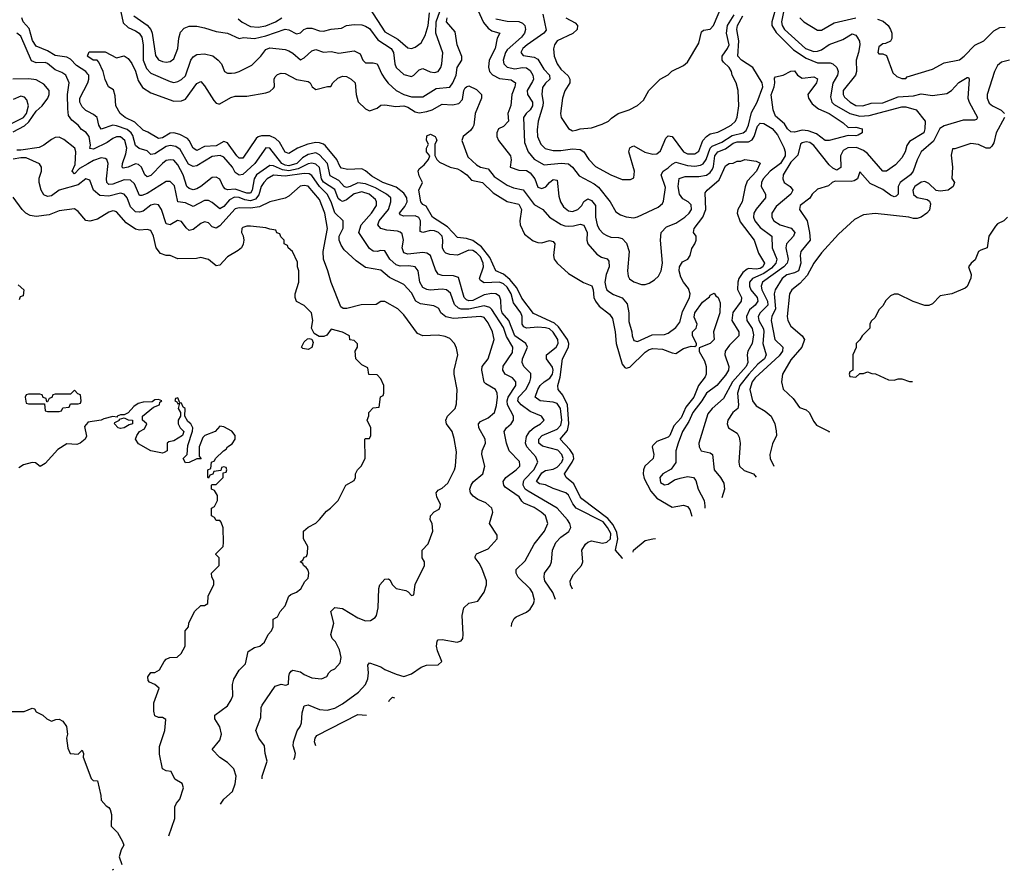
# Model space of a CAD drawing. Header units: inches. Extents: x 2348341 to 2479810, y 460419 to 613669.
# Tile 2 of 256: x 2379645 to 2384785, y 460419 to 464860. Entities that reach past the tile are written whole.
import ezdxf

# ---------------------------------------------------------------- set-up
doc = ezdxf.new("R2010")
doc.units = ezdxf.units.IN
doc.header["$MEASUREMENT"] = 0
doc.layers.add('C3476', color=7, linetype='Continuous')
doc.layers.add('C3486', color=7, linetype='Continuous')

msp = doc.modelspace()

# ---------------------------------------------------------------- linework, layer by layer
at = {"layer": 'C3476', "color": 2}
for points, elevation in [([(2380000, 464576.5), (2379989.4, 464590), (2379941.3, 464621.3), (2379910, 464655.1), (2379890, 464664.2), (2379830, 464673.3), (2379790, 464698), (2379730, 464722.7), (2379711.9, 464751.9), (2379694.7, 464814.7), (2379662, 464850), (2379656.2, 464870)], 102), ([(2380000, 464258.7), (2379990.8, 464270.8), (2379967, 464287), (2379949.3, 464310), (2379916.2, 464336.2), (2379900.2, 464360.2), (2379895.1, 464395.1), (2379894.7, 464470), (2379902.7, 464530), (2379885.2, 464570), (2379865.4, 464585.4), (2379830, 464598.4), (2379790, 464631.5), (2379777, 464637), (2379730, 464635.8), (2379706, 464646), (2379650, 464773.6), (2379630, 464789.6)], 106), ([(2380000, 464668.7), (2379998, 464670), (2380000, 464674.4)], 98), ([(2379610, 464274.9), (2379670, 464306.3), (2379692.5, 464327.5), (2379730, 464382), (2379761.6, 464410), (2379791.5, 464450), (2379798.7, 464470), (2379797.6, 464490), (2379770, 464523.7), (2379730, 464547), (2379691.8, 464551.8), (2379609.3, 464550)], 110), ([(2380000, 464381), (2379990, 464386), (2379970, 464406), (2379958.4, 464430), (2379958.4, 464450), (2379999.6, 464530), (2380000, 464531.3)], 102), ([(2379602.3, 464317.7), (2379663.6, 464350), (2379680.4, 464370), (2379691.2, 464410), (2379681.6, 464441.6), (2379670, 464456), (2379650, 464460.9), (2379610, 464444.5)], 114), ([(2380000, 464108.6), (2379956.1, 464083.9), (2379930, 464055.3), (2379919, 464070), (2379934.8, 464105.2), (2379937.6, 464170), (2379932.3, 464190), (2379874.6, 464234.6), (2379850, 464246.3), (2379830, 464245.4), (2379810, 464235.8), (2379770, 464205.6), (2379746.4, 464193.6), (2379650, 464178.9), (2379630, 464178.8)], 110), ([(2380000, 464026.1), (2379990, 464029.5), (2379950, 463998.7), (2379850.3, 463969.7), (2379810, 463941.6), (2379790, 463937), (2379770, 463945.2), (2379757, 463970), (2379747, 464010), (2379746.6, 464033.4), (2379758, 464070), (2379758, 464090), (2379748.4, 464108.4), (2379678.5, 464138.5), (2379650, 464139.7), (2379610, 464132.8)], 114), ([(2380000, 463811), (2379990, 463812.7), (2379950, 463859), (2379930, 463872.7), (2379850, 463862.7), (2379799, 463841), (2379730, 463832.6), (2379698.9, 463838.9), (2379677.2, 463850), (2379657.2, 463870), (2379610, 463934)], 118), ([(2379636.4, 463476.4), (2379666, 463450), (2379662, 463418), (2379647.3, 463412.7), (2379642, 463398)], 122), ([(2380000, 462757.8), (2379982.8, 462737.2), (2379993.7, 462686.3), (2379986.8, 462670), (2379961, 462650), (2379943.2, 462643.2), (2379890, 462645.2), (2379843.4, 462616.6), (2379776.9, 462543.1), (2379751.6, 462528.4), (2379727.3, 462547.3), (2379710, 462548), (2379663.6, 462536.4), (2379639.6, 462520.4)], 122), ([(2379550, 461248), (2379668.4, 461248.4), (2379710, 461266), (2379722, 461262), (2379730, 461246), (2379766, 461230), (2379786, 461210), (2379810, 461198), (2379832.7, 461207.3), (2379850, 461208), (2379870, 461198), (2379888.7, 461170), (2379894, 461130), (2379889, 461110), (2379896.4, 461056.4), (2379908, 461030), (2379950, 461026), (2379970, 461046), (2379978, 461030), (2379975.3, 461010), (2380000, 460945.3)], 126)]:
    msp.add_lwpolyline(points, dxfattribs=dict(at, elevation=elevation))
at = {"layer": 'C3476', "color": 2, "elevation": 122}
msp.add_lwpolyline([(2379930, 462926), (2379910, 462906), (2379830, 462906), (2379818, 462902), (2379812.7, 462887.3), (2379798, 462882), (2379790, 462866), (2379786, 462866), (2379782, 462882), (2379767.3, 462887.3), (2379762, 462902), (2379750, 462906), (2379690, 462906), (2379678, 462902), (2379674, 462890), (2379678, 462858), (2379690, 462854), (2379774, 462854), (2379778, 462818), (2379790, 462814), (2379850, 462814), (2379862, 462818), (2379870, 462834), (2379902, 462838), (2379910, 462854), (2379950, 462854), (2379962, 462858), (2379966, 462870), (2379962, 462902), (2379947.3, 462907.3)], close=True, dxfattribs=at)
at = {"layer": 'C3486', "color": 2}
for points, elevation in [([(2380154.1, 464994.1), (2380184.9, 464844.9), (2380210, 464820.5), (2380250, 464803.1), (2380268, 464790), (2380281.7, 464770), (2380289.1, 464730), (2380288.9, 464650), (2380306, 464606), (2380330, 464581.6), (2380430, 464537.1), (2380450, 464533), (2380470, 464538), (2380490, 464547.7), (2380510, 464567.3), (2380538.4, 464650), (2380550, 464667.3), (2380570, 464679.1), (2380610, 464682), (2380652.3, 464672.3), (2380681, 464650), (2380698, 464630), (2380714, 464590), (2380730, 464582), (2380750, 464581), (2380770, 464582.8), (2380790, 464590.8), (2380856.2, 464623.8), (2380904, 464670), (2380930, 464704.7), (2380950, 464713.4), (2381030, 464704), (2381050, 464697.3), (2381070, 464686), (2381110, 464651), (2381130, 464661), (2381170, 464697.3), (2381190, 464704), (2381230, 464690.8), (2381270, 464694.8), (2381310, 464686), (2381390, 464697.3), (2381422.8, 464682.8), (2381436, 464650), (2381450, 464636), (2381490, 464635.5), (2381510.4, 464630.4), (2381535.6, 464575.6), (2381551.6, 464551.6), (2381568.8, 464528.8), (2381610, 464490.5), (2381650, 464470.4), (2381690, 464457.1), (2381750, 464457.3), (2381819.1, 464500.9), (2381890, 464508), (2381905.1, 464530), (2381922.4, 464570), (2381928.3, 464611.7), (2381952.7, 464650), (2381952.1, 464667.9), (2381928.5, 464728.5), (2381917.1, 464797.1), (2381873.2, 464850), (2381877, 464870)], 102), ([(2382496, 464870), (2382544.1, 464844.1), (2382556.3, 464830), (2382554, 464810), (2382532.1, 464787.9), (2382451.3, 464750), (2382436, 464730), (2382430.9, 464709.1), (2382434.8, 464670), (2382450.8, 464630), (2382470, 464602.8), (2382507.1, 464567.1), (2382516, 464550), (2382516, 464530), (2382490.9, 464489.1), (2382478, 464450), (2382467.3, 464370), (2382471, 464350), (2382510, 464292), (2382530, 464281), (2382550, 464282.8), (2382570, 464291), (2382630, 464296), (2382684.7, 464315.3), (2382718, 464330), (2382733.6, 464346.4), (2382769.1, 464370.9), (2382826, 464390), (2382870, 464412), (2382900.4, 464439.6), (2382928.9, 464491.1), (2382988, 464550), (2383030, 464572), (2383049.1, 464590.9), (2383110, 464621), (2383130, 464638), (2383190, 464738), (2383203.7, 464796.3), (2383214, 464806), (2383250, 464810.8), (2383266, 464830), (2383310, 464932)], 114), ([(2380240.2, 464880.2), (2380310, 464832.2), (2380328.5, 464810), (2380336.5, 464790), (2380353.8, 464673.8), (2380370, 464650.7), (2380390, 464642), (2380410, 464639.1), (2380430, 464642.8), (2380450, 464656), (2380469.5, 464710), (2380475.9, 464764.1), (2380484.4, 464795.6), (2380503.6, 464816.4), (2380530, 464827.3), (2380570, 464826.8), (2380610, 464818.8), (2380670, 464798.8), (2380730, 464790.8), (2380790, 464762.8), (2380812.5, 464767.5), (2380870, 464762.6), (2380930, 464776.1), (2381030, 464810.3), (2381050, 464807.7), (2381090, 464786), (2381110, 464791.3), (2381128.7, 464810), (2381144.5, 464815.5), (2381170, 464815.5), (2381210, 464801.6), (2381230, 464800.5), (2381270, 464810.4), (2381323.7, 464816.3), (2381350, 464830.4), (2381390, 464834.9), (2381430, 464833), (2381450, 464827.3), (2381470, 464814), (2381514.9, 464754.9), (2381583.8, 464710), (2381595.3, 464690), (2381603, 464630), (2381610, 464611.3), (2381650, 464574.8), (2381690, 464564), (2381702, 464570), (2381730, 464598), (2381750, 464606), (2381787.5, 464587.5), (2381810, 464585.5), (2381829.4, 464590.6), (2381842.7, 464610), (2381849.2, 464630), (2381852.9, 464687.1), (2381817.7, 464790), (2381818.9, 464850), (2381837.1, 464902.9)], 106), ([(2381470, 464920.7), (2381550, 464797.1), (2381619, 464759), (2381670, 464714), (2381690, 464710.6), (2381710, 464716.3), (2381741.2, 464738.8), (2381761.7, 464778.3), (2381777.6, 464830), (2381783.5, 464896.5)], 110), ([(2382036.4, 464910), (2382065.9, 464845.9), (2382090, 464816.4), (2382110, 464803), (2382152, 464790), (2382136.8, 464763.2), (2382126.4, 464710), (2382095.8, 464650), (2382092.3, 464612.3), (2382098, 464590), (2382113.4, 464573.4), (2382150, 464554), (2382210, 464546), (2382233, 464530), (2382230.3, 464510), (2382214, 464470), (2382208.4, 464411.6), (2382193.4, 464370), (2382196.3, 464330), (2382170, 464302.7), (2382144.7, 464290), (2382134.8, 464270), (2382134.8, 464250), (2382144, 464230), (2382207.7, 464150), (2382210.8, 464129.2), (2382204.7, 464090), (2382250, 464074.8), (2382290, 464072.7), (2382310, 464060.5), (2382333, 464030), (2382350, 463986.8), (2382370, 463978.8), (2382391.5, 463988.5), (2382410, 464010.8), (2382430, 464026), (2382450, 464022), (2382459.9, 463939.9), (2382468, 463910), (2382483.9, 463883.9), (2382510, 463862), (2382530, 463859.1), (2382559, 463870), (2382579.3, 463890), (2382590, 463911.3), (2382610, 463926), (2382630, 463917.3), (2382650.4, 463890), (2382650.4, 463830), (2382659.5, 463790), (2382670, 463767.3), (2382690, 463744.9), (2382710, 463733.4), (2382730, 463725.5), (2382770, 463723.8), (2382790, 463718), (2382813.1, 463693.1), (2382826, 463650), (2382817.3, 463550), (2382821.4, 463521.4), (2382827.9, 463507.9), (2382850, 463491), (2382890, 463478), (2382910, 463478), (2382930, 463484.7), (2382958.6, 463501.4), (2382978.6, 463521.4), (2382993.2, 463550), (2383001.2, 463590), (2382989.4, 463710), (2382993.2, 463750), (2383021.6, 463778.4), (2383070, 463798), (2383117.2, 463830), (2383139.3, 463850), (2383152, 463870), (2383150, 463894), (2383134, 463910), (2383105.7, 463925.7), (2383089.8, 463949.8), (2383082.6, 463990), (2383088.2, 464031.8), (2383118.4, 464041.6), (2383190, 464041.1), (2383230.9, 464049.1), (2383250, 464063.1), (2383260.8, 464079.2), (2383266.5, 464093.5), (2383273.7, 464150), (2383289.7, 464170), (2383330, 464186.5), (2383370, 464216.1), (2383390, 464223.2), (2383450, 464223.6), (2383467.6, 464232.4), (2383479.7, 464250), (2383495.8, 464304.2), (2383510, 464320.5), (2383530, 464318.4), (2383572.5, 464292.5), (2383600, 464260), (2383633.6, 464193.6), (2383640.2, 464170), (2383640.2, 464150), (2383615.6, 464110), (2383562.4, 464070), (2383526.4, 464030), (2383517.1, 464010), (2383516.3, 463990), (2383537.3, 463950), (2383537.3, 463930), (2383488.7, 463871.3), (2383477.1, 463850), (2383475.5, 463830), (2383483, 463810), (2383510, 463775.5), (2383570.8, 463730), (2383572.4, 463670), (2383597.6, 463610), (2383591.8, 463590), (2383570, 463563.5), (2383530, 463534.6), (2383470.2, 463509.8), (2383454, 463490), (2383453.7, 463470), (2383462, 463450), (2383494.6, 463410), (2383498, 463390), (2383484.4, 463370), (2383455.2, 463344.8), (2383438.7, 463310), (2383441.1, 463290), (2383467.8, 463247.8), (2383475.6, 463215.6), (2383468.7, 463170), (2383446, 463130), (2383441.6, 463110), (2383446.7, 463070), (2383437, 463050), (2383366, 462970), (2383318, 462882), (2383260.5, 462830), (2383237.3, 462802.7), (2383190.8, 462650), (2383191, 462630), (2383202, 462610), (2383250, 462598.8), (2383261, 462590), (2383270.6, 462510), (2383302.8, 462470), (2383319.8, 462439.8), (2383324, 462410), (2383310.3, 462363.3)], 102), ([(2382130, 464865.7), (2382190, 464852.8), (2382250.2, 464850.2), (2382270, 464841.6), (2382281.6, 464830), (2382284.9, 464810), (2382279.5, 464790), (2382264.9, 464770), (2382190, 464703.6), (2382180.9, 464690), (2382168.7, 464650), (2382172.7, 464630), (2382190, 464612.7), (2382230, 464603.1), (2382270, 464610.3), (2382290, 464608.5), (2382310, 464595.5), (2382324.2, 464570), (2382327, 464550), (2382322.5, 464537.5), (2382294, 464490), (2382294.9, 464470), (2382321.1, 464430), (2382321.1, 464410), (2382310.2, 464389.8), (2382288, 464370), (2382274.9, 464350), (2382279.9, 464219.9), (2382298.4, 464170), (2382330, 464132.7), (2382383.4, 464103.4), (2382472.1, 464112.1), (2382510, 464107.7), (2382530, 464090.8), (2382566, 464046), (2382643.6, 464003.6), (2382666.4, 463986.4), (2382727.3, 463910), (2382756.8, 463856.8), (2382781.1, 463841.1), (2382810, 463830.7), (2382850, 463826.8), (2382870, 463830.8), (2382978.4, 463881.6), (2382999.5, 463900.5), (2383006.3, 463913.7), (2383015.5, 463984.5), (2382992.7, 464050), (2383004, 464070), (2383030, 464086.4), (2383050, 464106), (2383070, 464116.4), (2383130, 464099.6), (2383170, 464096.5), (2383199, 464101), (2383211.8, 464108.2), (2383228.2, 464130), (2383249.9, 464190.1), (2383260.2, 464199.8), (2383310, 464220.2), (2383364, 464256), (2383421.2, 464270), (2383437.3, 464282.7), (2383448.6, 464310), (2383464.4, 464375.6), (2383495.1, 464430), (2383524, 464510), (2383521.3, 464530), (2383471.6, 464610), (2383412, 464650), (2383393.6, 464670), (2383399.1, 464750), (2383387.8, 464810), (2383392, 464830), (2383420.1, 464879.9)], 106), ([(2382374.8, 464890), (2382393.5, 464806.5), (2382380.7, 464790), (2382293.4, 464730), (2382270.7, 464710), (2382260.7, 464690), (2382273.7, 464673.7), (2382330, 464665.3), (2382350, 464654.4), (2382381.3, 464601.3), (2382410.4, 464570), (2382412.7, 464550), (2382390, 464529.4), (2382373.8, 464506.2), (2382370.4, 464470), (2382376.5, 464430), (2382374.9, 464410), (2382350.4, 464330), (2382345.8, 464285.8), (2382348, 464250), (2382365.5, 464210), (2382387.4, 464187.4), (2382430, 464177.1), (2382470, 464177.6), (2382530, 464186.7), (2382570, 464183), (2382590.3, 464170.3), (2382616.3, 464130), (2382650, 464094), (2382730, 464050.8), (2382790, 464026), (2382833.6, 464026.4), (2382850, 464034), (2382854, 464070), (2382824, 464170), (2382830, 464192), (2382841.2, 464198.8), (2382850, 464201), (2382908.2, 464168.2), (2382950, 464159.1), (2382970, 464160.7), (2382990, 464176), (2383018, 464242), (2383030, 464254.8), (2383050.7, 464250), (2383110.8, 464170), (2383130, 464160.4), (2383170, 464159.3), (2383190, 464174), (2383211.1, 464228.9), (2383229.7, 464250.3), (2383250, 464263.8), (2383290, 464273.4), (2383324, 464290), (2383359, 464310), (2383381.2, 464330), (2383389.3, 464350.7), (2383399.3, 464410), (2383396.2, 464490), (2383385.1, 464530), (2383364.5, 464570), (2383361.2, 464590), (2383349, 464610), (2383318.4, 464638.4), (2383312.3, 464650), (2383312, 464670), (2383339.6, 464710), (2383347.8, 464730), (2383334.8, 464790), (2383339.2, 464830), (2383374.4, 464885.6)], 110), ([(2383588.4, 464910), (2383570.3, 464850), (2383571.6, 464830), (2383593.3, 464793.3), (2383683.4, 464703.4), (2383750, 464660.3), (2383810, 464636), (2383875.2, 464635.2), (2383890, 464630.8), (2383910.7, 464610), (2383918, 464590), (2383914.4, 464570), (2383890, 464529.2), (2383877.3, 464457.3), (2383884.4, 464430), (2383897.4, 464417.4), (2383979.1, 464370), (2384030, 464357.6), (2384079.3, 464360.7), (2384250, 464404.9), (2384270, 464405.5), (2384324.7, 464390), (2384371.1, 464331.1), (2384370.7, 464290), (2384364.7, 464270), (2384290, 464225.2), (2384276.1, 464203.9), (2384266.4, 464170), (2384250, 464139.3), (2384217.5, 464102.5), (2384170, 464069.3), (2384150, 464069.3), (2384070, 464161.6), (2384050, 464178), (2384013.7, 464193.7), (2383968.2, 464191.8), (2383943, 464177), (2383928.9, 464150), (2383931.5, 464088.5), (2383910, 464075.6), (2383890, 464084.7), (2383870, 464102.4), (2383790, 464202.9), (2383770, 464218.7), (2383750, 464223.6), (2383730, 464218), (2383720.7, 464210), (2383707.5, 464152.5), (2383670, 464117), (2383630.5, 464050), (2383627.7, 464030), (2383634.8, 464010), (2383666, 463990), (2383680.7, 463970), (2383670.5, 463950), (2383594.1, 463885.9), (2383570.5, 463850), (2383570.6, 463830), (2383582, 463810), (2383614.8, 463790), (2383672.8, 463772.8), (2383690.4, 463750), (2383684.4, 463730), (2383648.5, 463690), (2383644.2, 463670), (2383656.9, 463610), (2383651.1, 463588.9), (2383634, 463570), (2383523.1, 463490), (2383514.9, 463470), (2383518.9, 463450), (2383549.1, 463390), (2383550, 463369.5), (2383510.4, 463330), (2383500.3, 463310), (2383503.7, 463290), (2383527, 463247), (2383530.2, 463230), (2383524.6, 463170), (2383542.4, 463110), (2383532.2, 463090), (2383498.8, 463061.2), (2383451.3, 463010), (2383403.2, 462950), (2383392.7, 462910), (2383397.1, 462850), (2383393.4, 462830), (2383366.8, 462810), (2383340.7, 462770), (2383338.8, 462750), (2383344.7, 462730), (2383390, 462701), (2383401.4, 462681.4), (2383405.5, 462650), (2383399.3, 462550), (2383403, 462530), (2383427.3, 462507.3), (2383474.8, 462490), (2383488.7, 462472.3)], 106), ([(2383633.6, 464910), (2383622.3, 464850), (2383624.6, 464830), (2383637.6, 464810), (2383746.7, 464710), (2383790, 464694.6), (2383810, 464695.3), (2383830, 464703.1), (2383870, 464730.3), (2383942.3, 464757.8), (2383990, 464786.8), (2384010, 464778.8), (2384017.3, 464770), (2384028, 464748), (2384030.4, 464730), (2384024.4, 464690), (2384012, 464650), (2384013, 464590), (2384008.5, 464571.5), (2383943, 464490), (2383943, 464470), (2383950, 464456), (2383980.7, 464430), (2384010, 464412.7), (2384046, 464410), (2384090, 464424.2), (2384150, 464426.3), (2384230, 464457.8), (2384310, 464462.6), (2384350, 464472.7), (2384410, 464464.9), (2384484.5, 464475.5), (2384509, 464490), (2384547.5, 464532.5), (2384590, 464558), (2384598, 464558), (2384602, 464550), (2384594, 464450), (2384600.7, 464430), (2384644.7, 464350), (2384639.8, 464340.2), (2384630, 464335.3), (2384570, 464335.6), (2384470, 464306.3), (2384447.4, 464292.6), (2384414.3, 464225.7), (2384350.7, 464170), (2384330, 464129), (2384308.4, 464070), (2384294.4, 464050), (2384240.5, 464010), (2384230.4, 463990), (2384230.5, 463949.5), (2384221, 463939), (2384210, 463936), (2384190, 463944.5), (2384150, 463973.6), (2384084.7, 464004.7), (2384030, 464066), (2384018, 464030), (2384000.7, 464019.3), (2383984.9, 464015.1), (2383902.6, 464017.4), (2383886, 464010), (2383867.5, 463992.5), (2383810, 463975.1), (2383782, 463950), (2383770, 463929.2), (2383718.8, 463890), (2383716, 463870), (2383755.5, 463810), (2383768.2, 463750), (2383770.5, 463710), (2383723, 463650), (2383719.3, 463630), (2383722.6, 463590), (2383710.3, 463550), (2383690, 463538.3), (2383650, 463528), (2383624.4, 463510), (2383588.4, 463450), (2383583.1, 463430), (2383590.2, 463350), (2383570.4, 463310), (2383567.2, 463290), (2383586.7, 463190), (2383627.7, 463150), (2383626.7, 463130), (2383610, 463104.7), (2383484.2, 462990), (2383468.9, 462970), (2383457.1, 462930), (2383470.7, 462870), (2383490, 462844), (2383536.7, 462816.7), (2383566.8, 462790), (2383586.8, 462750), (2383594.4, 462714.4), (2383594.8, 462690), (2383574.4, 462645.6), (2383561, 462590), (2383562.8, 462570), (2383581.9, 462529.3)], 110), ([(2380785.2, 464865.3), (2380806.8, 464846.8), (2380850, 464825.7), (2380890, 464821.3), (2380930, 464828.8), (2380979.3, 464850), (2381012.3, 464870)], 110), ([(2383718, 464870), (2383738, 464850), (2383810, 464806), (2383830, 464806), (2383896.5, 464843.5), (2384010, 464870.5)], 114), ([(2384122.5, 464862.5), (2384153.2, 464853.2), (2384178, 464830), (2384191, 464810), (2384198, 464790), (2384196.9, 464763.1), (2384190, 464748), (2384164.7, 464735.3), (2384150, 464734), (2384130, 464718), (2384124.7, 464690), (2384130, 464682), (2384150, 464682), (2384170, 464674), (2384203.6, 464583.6), (2384223.6, 464563.6), (2384250, 464554), (2384270, 464554), (2384278, 464562), (2384410, 464602.8), (2384470, 464636), (2384550, 464651.3), (2384575.3, 464670), (2384631.7, 464728.3), (2384677.2, 464750), (2384730, 464802.8), (2384760.7, 464819.3), (2384790, 464822)], 114), ([(2380000, 464674.4), (2380008, 464692), (2380090, 464692), (2380150, 464662), (2380190, 464672), (2380210, 464658), (2380230, 464631), (2380250, 464591), (2380263.7, 464543.7), (2380286.3, 464506.3), (2380330, 464478), (2380450, 464435.8), (2380490, 464436.4), (2380510, 464445.5), (2380570, 464527.3), (2380590, 464538), (2380610, 464516), (2380658, 464438), (2380670, 464424.7), (2380682, 464422), (2380690, 464421), (2380746.3, 464453.7), (2380770, 464460.4), (2380830, 464461.1), (2380930, 464478), (2380950, 464485.5), (2380970, 464502.8), (2380975.1, 464510), (2380973.2, 464550), (2380978.6, 464561.4), (2380990, 464574.8), (2381010, 464580.7), (2381030, 464579.1), (2381088.9, 464548.9), (2381150, 464537.3), (2381161, 464530), (2381170.7, 464510.7), (2381190, 464496), (2381251.1, 464511.1), (2381268.9, 464511.1), (2381279, 464530), (2381305.4, 464554.6), (2381330, 464564.9), (2381350, 464563), (2381374.8, 464550), (2381396.3, 464530), (2381400.3, 464470), (2381412.3, 464432.3), (2381450, 464394.8), (2381470, 464384), (2381510, 464398.8), (2381530, 464414), (2381550, 464416.3), (2381607.7, 464407.7), (2381650, 464410.3), (2381670, 464403.6), (2381710, 464379.5), (2381730, 464374.9), (2381770, 464380.9), (2381797.2, 464390), (2381850, 464419.1), (2381904.4, 464415.6), (2381937.4, 464422.6), (2381955.6, 464444.4), (2381963.7, 464490), (2381970, 464504.7), (2381978, 464510), (2381990, 464514.8), (2382030, 464496), (2382056, 464470), (2382056, 464450), (2382021.6, 464370), (2382014.9, 464310), (2382010, 464299), (2381997.7, 464282.3), (2381960.5, 464250), (2381952.7, 464230), (2381984.8, 464144.8), (2382030, 464102), (2382050, 464090.7), (2382090, 464081), (2382121.4, 464041.4), (2382190, 463997.1), (2382222.3, 463982.3), (2382272.8, 463972.8), (2382330, 463895.5), (2382376, 463870), (2382410.8, 463830), (2382471.8, 463791.8), (2382490, 463784.4), (2382510, 463783.1), (2382536.1, 463783.9), (2382570, 463792.4), (2382590, 463786.8), (2382607.7, 463750), (2382604.7, 463710), (2382611, 463690), (2382657.1, 463637.1), (2382681.3, 463621.3), (2382712, 463612), (2382719.5, 463599.5), (2382721.3, 463570), (2382706.7, 463530), (2382699.3, 463490), (2382704.7, 463464.7), (2382710.5, 463450.5), (2382720.9, 463440.9), (2382745.1, 463425.1), (2382790, 463407.7), (2382816.2, 463376.2), (2382824.4, 463330), (2382825.1, 463285.1), (2382840.7, 463230), (2382842, 463210), (2382850, 463186), (2382870, 463180.7), (2382945.6, 463214.4), (2383010, 463216.3), (2383030, 463224), (2383070, 463254), (2383090, 463281), (2383104.2, 463335.8), (2383141.2, 463410), (2383144, 463430), (2383136.5, 463456.5), (2383109.6, 463489.6), (2383096.1, 463516.1), (2383087.8, 463550), (2383089.6, 463570.4), (2383104.5, 463595.5), (2383133.2, 463610), (2383144, 463630), (2383153.6, 463666.4), (2383168.7, 463690), (2383175.3, 463710), (2383175.3, 463730), (2383162, 463750), (2383166, 463770), (2383211.6, 463830), (2383226.6, 463870), (2383223.3, 463956.7), (2383233.2, 463970), (2383296.1, 464023.9), (2383330, 464098), (2383348, 464110), (2383370, 464111.3), (2383390, 464122), (2383410, 464122), (2383430, 464131.3), (2383490, 464121), (2383510, 464112), (2383490.4, 464070), (2383443.1, 464016.9), (2383432.1, 463987.9), (2383416.4, 463910), (2383394, 463870), (2383390.4, 463850), (2383405.1, 463805.1), (2383479.1, 463710), (2383501.3, 463641.3), (2383533.7, 463590), (2383523.8, 463570), (2383510, 463561.1), (2383490, 463557.4), (2383450, 463561.3), (2383442.6, 463557.4), (2383420.2, 463539.8), (2383399.6, 463510), (2383392.9, 463490), (2383391.6, 463451.6), (2383413, 463410), (2383410.5, 463390), (2383368.2, 463331.8), (2383362, 463290), (2383398, 463230), (2383399.1, 463210), (2383350, 463161.2), (2383328, 463130), (2383324.9, 463110), (2383346, 463050), (2383344.4, 463030), (2383330, 463004.5), (2383283.8, 462950), (2383230.3, 462909.7), (2383205.7, 462870), (2383158.9, 462810), (2383137.8, 462762.2), (2383104.9, 462710), (2383081.3, 462650), (2383070.5, 462610), (2383070, 462548), (2383046, 462514), (2383002, 462490), (2382986, 462470), (2382990, 462444.7), (2383010, 462431.3), (2383030, 462436), (2383062.7, 462457.3), (2383092.5, 462467.5), (2383130, 462474.8), (2383162, 462470), (2383175.2, 462455.2), (2383187.3, 462410), (2383217.1, 462350), (2383222, 462322), (2383222, 462309.4)], 98), ([(2382530.8, 461887.1), (2382519.3, 461910), (2382518, 461930), (2382535.9, 461964.1), (2382577.2, 462010), (2382585.2, 462030), (2382579.3, 462090), (2382598, 462122), (2382610, 462133.4), (2382630, 462139.3), (2382687.4, 462127.4), (2382710, 462131.8), (2382729.7, 462150), (2382730, 462177), (2382713.5, 462210), (2382690, 462238.8), (2382549.8, 462309.7), (2382532.1, 462332.1), (2382510, 462378), (2382496, 462390), (2382430, 462413.3), (2382390, 462432.8), (2382357.6, 462437.6), (2382342, 462450), (2382370, 462494.6), (2382390, 462507.4), (2382430, 462514), (2382450, 462524.9), (2382474.7, 462550), (2382481.3, 462570), (2382475.1, 462590), (2382453.4, 462613.4), (2382374, 462634), (2382355.6, 462650), (2382355.1, 462670), (2382371.8, 462690), (2382450, 462723.2), (2382470, 462743.8), (2382474.4, 462770), (2382467.1, 462830), (2382450, 462856.9), (2382430, 462864), (2382362, 462870), (2382336, 462890), (2382349.6, 462930), (2382362.4, 462950), (2382382, 462970), (2382411.6, 462988.4), (2382426.3, 463010), (2382429.7, 463030), (2382425.7, 463045.7), (2382395.1, 463090), (2382395.1, 463110), (2382444.5, 463150), (2382456.3, 463170), (2382454, 463190), (2382430, 463229.6), (2382410, 463246.3), (2382390, 463252.4), (2382350, 463255.6), (2382290, 463249.6), (2382276.6, 463256.6), (2382267.6, 463270), (2382267.8, 463310), (2382261.6, 463330), (2382222.6, 463382.6), (2382210.9, 463430), (2382190, 463463.5), (2382170, 463481), (2382150, 463489.7), (2382070, 463486), (2382050, 463499), (2382045.6, 463510), (2382065.7, 463570), (2382064.8, 463590), (2382050, 463621.6), (2382030, 463643.1), (2382010, 463654.7), (2381990, 463656.9), (2381930, 463631.5), (2381890, 463634.7), (2381870, 463641.6), (2381860.7, 463650), (2381851.6, 463670), (2381853.3, 463710), (2381849.6, 463730), (2381831.8, 463750), (2381810, 463758.9), (2381790, 463760.5), (2381750, 463749.4), (2381734.6, 463754.6), (2381737.6, 463810), (2381727.9, 463827.9), (2381710, 463835.8), (2381650, 463834.5), (2381630, 463842), (2381627.3, 463850), (2381655.3, 463884.7), (2381668.2, 463910), (2381665.7, 463930), (2381650, 463954), (2381610, 463985.3), (2381539.5, 464010), (2381482.7, 464042.7), (2381450, 464071.6), (2381430, 464081.3), (2381358, 464078), (2381325.4, 464085.4), (2381315.1, 464095.1), (2381299.7, 464130), (2381241.3, 464201.3), (2381230.8, 464210.8), (2381210, 464217.6), (2381190, 464219.3), (2381149.3, 464210.7), (2381094, 464190), (2381050, 464161.2), (2381030, 464169.3), (2381000.3, 464220.3), (2380980, 464240), (2380950, 464253.3), (2380906.1, 464253.9), (2380890.3, 464249.7), (2380879.5, 464240.5), (2380810, 464137.2), (2380802.8, 464137.2), (2380790, 464138), (2380778, 464150), (2380730, 464217.2), (2380710, 464224.5), (2380670, 464201.7), (2380610, 464198.9), (2380570, 464178), (2380550, 464189.2), (2380529.7, 464229.7), (2380520.1, 464240.1), (2380480.5, 464260.5), (2380450, 464269.6), (2380430, 464267.6), (2380390, 464243), (2380370, 464239.6), (2380313.8, 464273.8), (2380290, 464282.9), (2380245.3, 464325.3), (2380195.3, 464350), (2380169.2, 464370), (2380146, 464410), (2380143.1, 464463.1), (2380134, 464494), (2380109, 464510), (2380090, 464548), (2380081.2, 464590), (2380058, 464638), (2380048.9, 464648.9), (2380028, 464650), (2380000, 464668.7)], 98), ([(2384811.3, 464650), (2384770, 464639.3), (2384750, 464621.2), (2384733, 464590), (2384694.9, 464470), (2384694.9, 464450), (2384705.5, 464425.5), (2384722.8, 464410), (2384768.7, 464388.7), (2384785.5, 464370)], 114), ([(2380000, 464531.3), (2380005.6, 464550), (2380005.1, 464570), (2380000, 464576.5)], 102), ([(2382442.4, 461833.2), (2382427, 461870), (2382386.6, 461930), (2382382.7, 461950), (2382385.2, 461970), (2382413.2, 462010), (2382421.2, 462030), (2382426, 462090), (2382443.7, 462130), (2382470, 462159.1), (2382511.7, 462188.3), (2382521.2, 462210), (2382516, 462230), (2382503.7, 462250), (2382450.9, 462310.9), (2382298.5, 462398.5), (2382284, 462410), (2382272.4, 462430), (2382274, 462450), (2382280, 462460), (2382328, 462510), (2382349.6, 462550), (2382338.4, 462578.4), (2382291.6, 462630), (2382285.6, 462650), (2382290, 462684.7), (2382308.2, 462711.8), (2382330, 462730.6), (2382364, 462750), (2382382, 462770), (2382368.7, 462790), (2382310, 462815.1), (2382262, 462850), (2382245.6, 462870), (2382247.8, 462890), (2382286.9, 462930), (2382308.2, 462970), (2382313.6, 462990), (2382313.3, 463013.3), (2382276, 463050), (2382267.3, 463070), (2382269.7, 463090), (2382296, 463150), (2382286.6, 463170), (2382229.9, 463209.9), (2382197.4, 463290), (2382163.9, 463330), (2382157.6, 463350), (2382155.5, 463395.5), (2382150, 463417.2), (2382130, 463429.6), (2382110, 463431.1), (2382070, 463423.5), (2382010, 463393.6), (2381990, 463392), (2381977.6, 463397.6), (2381965.1, 463410), (2381934.5, 463514.5), (2381910, 463523.7), (2381850, 463524.5), (2381830, 463532.7), (2381814.9, 463554.9), (2381789.6, 463629.6), (2381770, 463640.9), (2381750, 463644.5), (2381670, 463636.9), (2381650, 463643.7), (2381641.3, 463670), (2381647.8, 463710), (2381642, 463742), (2381631.7, 463751.7), (2381616.9, 463756.9), (2381561.6, 463761.6), (2381530, 463769.4), (2381514, 463790), (2381522, 463810), (2381569.6, 463870), (2381582, 463910), (2381582.7, 463930), (2381559.3, 463950), (2381502, 463982), (2381450, 464003.9), (2381410, 464008.4), (2381369.6, 463989.6), (2381350, 463984.7), (2381339.3, 463990), (2381310, 464021.3), (2381264.8, 464044.8), (2381251.2, 464110), (2381210, 464154.7), (2381190, 464164.7), (2381150, 464156.9), (2381121.1, 464138.9), (2381091.1, 464108.9), (2381050, 464097.5), (2381030, 464100.2), (2381012.6, 464110), (2380950, 464189.3), (2380930, 464192), (2380872.7, 464110), (2380810, 464051.6), (2380790, 464049.5), (2380770, 464062.7), (2380754.7, 464090), (2380710, 464142.9), (2380691.1, 464151.1), (2380650, 464146), (2380570, 464096.9), (2380550, 464094.7), (2380526.6, 464106.6), (2380482.9, 464182.9), (2380459, 464199), (2380430, 464204), (2380410, 464199.1), (2380350, 464160.9), (2380330, 464156), (2380310, 464175.1), (2380268.5, 464188.5), (2380250, 464203.7), (2380235.7, 464255.7), (2380226.6, 464270), (2380206.3, 464286.3), (2380150, 464306.9), (2380130, 464309.6), (2380070, 464288.7), (2380058, 464310), (2380049.2, 464350), (2380030, 464366), (2380000, 464381)], 102), ([(2384786, 464350), (2384741.6, 464270), (2384730, 464218), (2384719.9, 464200.1), (2384710, 464189.2), (2384690, 464189.3), (2384650, 464209.2), (2384610, 464214), (2384526, 464186), (2384514, 464186), (2384506.8, 464153.2), (2384514.8, 464090), (2384511.6, 464031.6), (2384524.7, 464010), (2384518, 463990), (2384492, 463970), (2384450, 463965.2), (2384429.3, 463969.3), (2384390, 464005.2), (2384370, 464016), (2384350, 464012), (2384318, 463990), (2384306.4, 463970), (2384310, 463947.7), (2384330, 463932.7), (2384381.4, 463921.4), (2384393.7, 463913.7), (2384399.1, 463899.1), (2384394.6, 463865.4), (2384381, 463850), (2384350, 463829.4), (2384330, 463822.7), (2384310, 463822.7), (2384286, 463830), (2384110.9, 463849.1), (2384050, 463842), (2384002, 463818), (2383919.8, 463740.2), (2383830, 463644), (2383790, 463589), (2383755.8, 463524.2), (2383717.3, 463482.7), (2383676, 463450), (2383664, 463430), (2383650.7, 463310), (2383654, 463290), (2383670, 463261), (2383730, 463210.7), (2383742, 463190), (2383728.2, 463150), (2383670, 463084), (2383626, 463010), (2383621, 462970), (2383631.1, 462931.1), (2383682.8, 462882.8), (2383716, 462836), (2383750, 462824), (2383766.8, 462810), (2383790, 462762), (2383804, 462744), (2383871.1, 462711.1), (2383868.6, 462704.4)], 114), ([(2382211.3, 461692), (2382214, 461710), (2382226.3, 461733.7), (2382236.5, 461743.5), (2382290, 461767.3), (2382310, 461782.8), (2382326.6, 461810), (2382332.3, 461830), (2382322, 461870), (2382310, 461889.2), (2382246, 461950), (2382236, 461970), (2382237.2, 461990), (2382284.1, 462035.9), (2382330, 462122.8), (2382383.7, 462190), (2382400.9, 462230), (2382389.3, 462270), (2382366.6, 462290), (2382330, 462313.3), (2382276.9, 462336.9), (2382266.2, 462346.2), (2382252, 462370), (2382179.3, 462419.3), (2382172.7, 462430), (2382169.2, 462450), (2382182.7, 462470), (2382236, 462510), (2382255.1, 462530), (2382255.5, 462535.5), (2382253.4, 462553.4), (2382199.3, 462610), (2382185.2, 462650), (2382174, 462710), (2382185.2, 462730), (2382209.6, 462750.4), (2382222.7, 462770), (2382222.9, 462790), (2382191.1, 462850), (2382188.7, 462870), (2382194.2, 462890), (2382235.1, 462950), (2382234, 462970), (2382218, 462990), (2382179.3, 463010), (2382166.6, 463030), (2382168.2, 463051.8), (2382217.5, 463122.5), (2382218.7, 463150), (2382186.5, 463206.5), (2382170, 463253.6), (2382110, 463347.3), (2382098.6, 463358.6), (2382070, 463367.2), (2381990, 463349), (2381950, 463349.8), (2381934.8, 463354.8), (2381914.1, 463374.1), (2381893, 463433), (2381872.7, 463450), (2381850, 463452.8), (2381788.3, 463448.3), (2381770, 463451.5), (2381750, 463462), (2381733.3, 463490), (2381725.2, 463550), (2381709.5, 463569.5), (2381675.3, 463575.3), (2381630, 463573), (2381610, 463580.5), (2381576.2, 463610), (2381550, 463654), (2381530, 463656), (2381510, 463649.4), (2381490, 463652.3), (2381470, 463666), (2381415.1, 463750), (2381427.8, 463790), (2381480.5, 463850), (2381507.6, 463890), (2381507.8, 463910), (2381501.3, 463921.3), (2381469.4, 463950), (2381430, 463961), (2381390, 463950.9), (2381350, 463919.7), (2381330, 463911.3), (2381317.5, 463917.5), (2381307.6, 463927.6), (2381290, 463973.3), (2381230, 464012.8), (2381220.7, 464030), (2381210, 464089.3), (2381190, 464106.6), (2381170, 464112.1), (2381150, 464108.6), (2381098.6, 464081.4), (2381050, 464071.7), (2381015.7, 464075.7), (2380970, 464097.7), (2380950, 464098.7), (2380880.3, 464050), (2380868.9, 464030), (2380858.5, 463970), (2380850, 463955.6), (2380830, 463955.1), (2380770, 463975.4), (2380730, 463972.3), (2380717.5, 463977.5), (2380706, 463990), (2380690, 464028.7), (2380670, 464039), (2380650, 464036), (2380590.3, 463989.7), (2380570, 463977), (2380550, 463972), (2380530, 463978.4), (2380517, 463990), (2380498, 464050), (2380470, 464102.7), (2380450, 464126.6), (2380430, 464129.5), (2380410, 464124.5), (2380390, 464109.4), (2380330, 464047), (2380310, 464039.3), (2380297.2, 464050), (2380280.9, 464090), (2380264.8, 464104.8), (2380250, 464107.3), (2380210, 464089.7), (2380184.9, 464084.9), (2380179.3, 464090), (2380181.3, 464110), (2380199.5, 464160.5), (2380203.1, 464190), (2380194, 464230), (2380170, 464248), (2380150, 464248), (2380130, 464240.5), (2380100.4, 464219.6), (2380030, 464184.2), (2380010, 464188.7), (2380014, 464206), (2380006.6, 464250), (2380000, 464258.7)], 106), ([(2382790.8, 462046), (2382789.5, 462050), (2382755.6, 462090), (2382768, 462150), (2382762.8, 462182.8), (2382742.5, 462222.5), (2382715.6, 462255.6), (2382579, 462359), (2382569.8, 462369.8), (2382537.8, 462437.8), (2382497.2, 462470), (2382489.6, 462489.6), (2382528.6, 462550), (2382536.9, 462570), (2382534, 462590), (2382516.9, 462616.9), (2382466.6, 462670), (2382504.4, 462715.6), (2382511, 462750), (2382503.8, 462850), (2382480.9, 462900.9), (2382455.1, 462930), (2382453.6, 462950), (2382465.6, 462994.4), (2382478.9, 463090), (2382509.8, 463150), (2382511, 463170), (2382503.9, 463190), (2382457.1, 463257.1), (2382436.4, 463276.4), (2382327.2, 463327.2), (2382266.1, 463406.1), (2382240, 463460), (2382204.2, 463504.2), (2382171, 463531), (2382129.5, 463550), (2382099.1, 463619.1), (2382055.2, 463675.2), (2382010, 463707.8), (2381978, 463718), (2381930, 463723.7), (2381878.2, 463778.2), (2381799.5, 463830), (2381766, 463886), (2381750, 463895.3), (2381739, 463910), (2381728.7, 463970), (2381748, 464010), (2381730, 464046), (2381724, 464070), (2381730, 464082), (2381756.5, 464103.5), (2381778, 464130), (2381786, 464150), (2381768, 464170), (2381768.7, 464190), (2381778, 464210), (2381769.1, 464229.1), (2381770, 464254), (2381790, 464262), (2381814, 464250), (2381819.6, 464239.6), (2381822, 464230), (2381812, 464210), (2381811.6, 464151.6), (2381822, 464130), (2381836.9, 464116.9), (2381891.1, 464091.1), (2381930, 464081), (2381950, 464070.7), (2381978.8, 464050), (2382003.4, 464023.4), (2382061, 464010), (2382116.4, 463956.4), (2382190, 463910.6), (2382250, 463897.3), (2382264, 463870), (2382254.9, 463810), (2382258, 463790), (2382279.9, 463739.9), (2382325.3, 463705.3), (2382350, 463697.1), (2382370, 463695.5), (2382410, 463706.8), (2382430, 463702), (2382438, 463690), (2382430.5, 463630), (2382435.5, 463610), (2382450.6, 463590), (2382510, 463535.5), (2382588.8, 463488.8), (2382631.5, 463471.5), (2382638.7, 463450), (2382642, 463410), (2382650.4, 463390), (2382670, 463364.4), (2382723.8, 463323.8), (2382739.9, 463299.9), (2382753.4, 463230), (2382758.7, 463170), (2382790, 463062), (2382804, 463044), (2382810, 463041), (2382830, 463046.8), (2382910, 463124.4), (2382930, 463138), (2382950, 463144.2), (2382999.9, 463139.9), (2383050, 463120.5), (2383070, 463118), (2383110, 463143.8), (2383150, 463156), (2383170, 463154), (2383178, 463162), (2383178, 463170), (2383157.2, 463210), (2383157.2, 463230), (2383175.3, 463250), (2383182, 463270), (2383166.5, 463306.5), (2383169.6, 463330), (2383210, 463384.9), (2383246.3, 463413.7), (2383250, 463422), (2383270, 463432), (2383278, 463418), (2383291.3, 463410), (2383302, 463382), (2383300.5, 463330), (2383266, 463230), (2383270.5, 463190), (2383250, 463169.3), (2383192, 463148), (2383192, 463128), (2383219.5, 463079.5), (2383228, 463050), (2383228.2, 463010), (2383223.4, 462996.6), (2383189.1, 462950.9), (2383164.2, 462890), (2383122.6, 462837.4), (2383097.5, 462782.5), (2383059.6, 462740.4), (2383039.5, 462690), (2383030, 462680.5), (2382970, 462658.4), (2382950, 462637.2), (2382946, 462630), (2382954.4, 462590), (2382952.4, 462570), (2382908.5, 462530), (2382900.3, 462510), (2382898.9, 462490), (2382904.8, 462464.8), (2382939.7, 462399.7), (2382970, 462363.1), (2383050, 462314.8), (2383110, 462324.9), (2383130, 462319.1), (2383143.1, 462303.1), (2383153.9, 462267.8)], 94), ([(2381075.5, 460998.2), (2381080.9, 461010), (2381083.7, 461030), (2381072.7, 461070), (2381073.2, 461090), (2381092.7, 461147.3), (2381109.2, 461170), (2381116, 461190), (2381119.3, 461240.7), (2381130, 461278), (2381150, 461282.8), (2381210, 461259.3), (2381250, 461255.5), (2381290, 461265.5), (2381330, 461287.7), (2381414, 461350), (2381449.2, 461390), (2381461.2, 461418.8), (2381466, 461450), (2381462, 461490), (2381470, 461502), (2381530, 461482), (2381550, 461467.7), (2381610, 461442.8), (2381650, 461431), (2381690, 461444.7), (2381740.2, 461479.8), (2381768.9, 461491.1), (2381830, 461492), (2381848, 461510), (2381826, 461566), (2381821.2, 461590), (2381824.7, 461615.3), (2381830, 461622), (2381850, 461624.7), (2381928.7, 461611.3), (2381950, 461618), (2381957.2, 461630), (2381959, 461650), (2381955.1, 461750), (2381963.7, 461790), (2381990, 461813.4), (2382036, 461824), (2382069.1, 461870.9), (2382082, 461910), (2382082, 461930), (2382056.5, 461996.5), (2382043.1, 462023.1), (2382022, 462050), (2382023.1, 462056.9), (2382030, 462072), (2382090, 462098), (2382138, 462150), (2382138, 462170), (2382097.2, 462230), (2382114.5, 462290), (2382109.2, 462310), (2382077.7, 462337.7), (2382036.1, 462356.1), (2382012.8, 462372.8), (2381998, 462390), (2381994.5, 462410), (2382000.7, 462430), (2382012.7, 462447.3), (2382062.7, 462490), (2382073.2, 462530), (2382058, 462590), (2382059.3, 462610), (2382077, 462650), (2382074.5, 462670), (2382040.9, 462730), (2382039.3, 462750), (2382050, 462762.8), (2382090, 462782), (2382122.7, 462810), (2382134.1, 462845.8), (2382139.6, 462890), (2382138, 462910), (2382129, 462930), (2382078.6, 462958.6), (2382070, 462968.7), (2382058, 463030), (2382059.3, 463050), (2382089.5, 463090.5), (2382121.2, 463190), (2382112.3, 463230), (2382090, 463277.2), (2382070, 463305.2), (2382051.3, 463311.3), (2381910, 463299.7), (2381869.7, 463309.7), (2381844, 463330), (2381831.9, 463351.9), (2381820.2, 463360.2), (2381806.3, 463366.3), (2381736.6, 463376.6), (2381712.7, 463390), (2381690, 463435.1), (2381650, 463478), (2381574.5, 463514.5), (2381530, 463552.7), (2381450, 463566), (2381402, 463602), (2381339.3, 463659.3), (2381322.9, 463682.9), (2381312.7, 463710), (2381312.3, 463730), (2381332.7, 463772.7), (2381334, 463810), (2381290, 463852.7), (2381269.8, 463910), (2381249.7, 463950), (2381209.3, 463989.3), (2381170, 464047.8), (2381156.1, 464056.1), (2381130, 464057.2), (2381030, 464043.1), (2380970, 464048), (2380937.1, 464030), (2380919.5, 464010), (2380906, 463990), (2380893.4, 463946.6), (2380876.2, 463923.8), (2380850, 463914.8), (2380820, 463920), (2380790, 463931.7), (2380766.7, 463933.3), (2380739.5, 463920.5), (2380710, 463885.1), (2380690, 463872.3), (2380650, 463906.6), (2380630, 463916.2), (2380610, 463916.2), (2380550, 463884.5), (2380510, 463905.1), (2380469.7, 463909.6), (2380452.5, 463992.5), (2380430, 464016), (2380410, 464016), (2380310, 463953.3), (2380282.9, 463942.9), (2380270, 463942.7), (2380243.1, 464003.1), (2380222.7, 464022.7), (2380190, 464024.7), (2380130, 464001.3), (2380110, 463999.5), (2380099.5, 464010), (2380097.6, 464030), (2380106.6, 464110), (2380099, 464130), (2380090, 464136), (2380070, 464139.5), (2380030, 464125.4), (2380000, 464108.6)], 110), ([(2380910.3, 460897.3), (2380909.6, 460910.4), (2380937.2, 460990), (2380925.2, 461030), (2380922.7, 461070), (2380892.7, 461110), (2380877.2, 461150), (2380903.2, 461216.8), (2380905.2, 461270), (2380910, 461282), (2380979, 461381), (2381010, 461391), (2381033.2, 461386.8), (2381048.4, 461391.6), (2381049.3, 461430.7), (2381052.9, 461447.1), (2381061.2, 461458.8), (2381070, 461464.7), (2381110, 461456), (2381130, 461441), (2381170, 461424.7), (2381220.4, 461419.6), (2381248.4, 461431.6), (2381258, 461450), (2381270, 461462), (2381290, 461472), (2381318, 461502), (2381322, 461530), (2381314, 461570), (2381292.5, 461612.5), (2381275.3, 461630), (2381268.7, 461650), (2381283.7, 461710), (2381269.3, 461770), (2381278.6, 461781.4), (2381290, 461790.7), (2381330, 461786.8), (2381410, 461738), (2381450, 461722), (2381476.4, 461723.6), (2381500.4, 461739.6), (2381508, 461750), (2381515.3, 461790), (2381519, 461890), (2381525.2, 461910), (2381550, 461938.8), (2381570, 461941), (2381576.3, 461936.3), (2381591.3, 461910), (2381610, 461891.3), (2381659.6, 461879.6), (2381672.7, 461872.7), (2381690, 461854), (2381702, 461858), (2381708.4, 461911.6), (2381758, 462010), (2381758, 462030), (2381746, 462050), (2381746, 462090), (2381776.4, 462123.6), (2381802, 462190), (2381798, 462230), (2381788, 462250), (2381788.7, 462270), (2381808.9, 462291.1), (2381834.6, 462305.4), (2381840.4, 462319.6), (2381842, 462330), (2381822, 462370), (2381819, 462390), (2381830, 462404.7), (2381850, 462414.8), (2381878.9, 462441.1), (2381914, 462510), (2381919, 462530), (2381924.7, 462604.7), (2381913.6, 462673.6), (2381902, 462710), (2381872.7, 462750), (2381869.2, 462770), (2381877.2, 462790), (2381917.2, 462830), (2381924.7, 462855.3), (2381929.2, 462930), (2381913.2, 463010), (2381913.2, 463030), (2381932.7, 463110), (2381925.6, 463145.6), (2381914, 463170), (2381890, 463195.3), (2381866.3, 463206.3), (2381830, 463212.7), (2381750, 463209.5), (2381722, 463222), (2381650, 463319), (2381619, 463350), (2381550, 463388.7), (2381530, 463388.7), (2381506, 463374), (2381427.9, 463372.1), (2381352.9, 463352.9), (2381333.2, 463353.2), (2381320.9, 463360.9), (2381270, 463488.7), (2381253.6, 463550), (2381231.2, 463610), (2381229.7, 463650), (2381251.3, 463770), (2381237.4, 463850), (2381210, 463920.9), (2381150, 463991.5), (2381130, 463995.6), (2381108.5, 463991.5), (2381050, 463939), (2381030, 463929.2), (2380950, 463909.3), (2380896.1, 463883.9), (2380850, 463876.4), (2380790, 463878), (2380770, 463873.3), (2380690, 463784.5), (2380670, 463772.3), (2380650, 463779.3), (2380630, 463799), (2380610, 463805.2), (2380590, 463797.2), (2380550, 463765.1), (2380530, 463759.3), (2380513.8, 463773.8), (2380490, 463806.6), (2380468.4, 463811.6), (2380430, 463789.3), (2380410, 463795.3), (2380384.5, 463870), (2380370, 463893.2), (2380350, 463898), (2380330, 463892), (2380290, 463861.6), (2380270, 463855.1), (2380250, 463857.6), (2380223.1, 463883.1), (2380205.1, 463930), (2380190, 463949.4), (2380170, 463954.7), (2380110, 463939.1), (2380063.1, 463943.1), (2380029.3, 463970), (2380010, 464022.7), (2380000, 464026.1)], 114), ([(2380693.2, 460764.7), (2380709.5, 460790.5), (2380755.3, 460830), (2380768.7, 460870), (2380774, 460910), (2380762, 460950), (2380730, 460982), (2380690, 461008.7), (2380648.7, 461050), (2380690, 461098), (2380698, 461130), (2380690, 461168), (2380664, 461210), (2380664, 461230), (2380730, 461278.8), (2380749.4, 461310), (2380757, 461330), (2380756, 461390), (2380763.2, 461416.8), (2380790, 461464.7), (2380823.1, 461496.9), (2380838, 461562), (2380870, 461582.8), (2380898, 461590), (2380922, 461610), (2380941.2, 461650), (2380959, 461670), (2380968, 461690), (2380968.7, 461730), (2380990, 461742), (2381004, 461770), (2381030, 461801), (2381049.2, 461850.8), (2381060.1, 461859.9), (2381090, 461871), (2381111.7, 461888.3), (2381132.5, 461927.5), (2381150, 461944.7), (2381154, 461970), (2381150, 461986), (2381140.4, 462000.4), (2381126, 462010), (2381122, 462022), (2381108, 462030), (2381122, 462038), (2381130, 462054), (2381142, 462058), (2381147.3, 462072.7), (2381148, 462110), (2381126, 462150), (2381126, 462190), (2381150, 462211.3), (2381190, 462232), (2381209.1, 462250.9), (2381245.6, 462294.4), (2381268, 462310), (2381308, 462350), (2381348, 462430), (2381390, 462454), (2381398, 462470), (2381398, 462490), (2381408, 462510), (2381428, 462530), (2381448, 462570), (2381446, 462670), (2381450, 462674), (2381470, 462674), (2381478, 462690), (2381478, 462730), (2381458, 462770), (2381467.3, 462792.7), (2381468, 462810), (2381490, 462834), (2381522, 462838), (2381528.4, 462891.6), (2381542, 462898), (2381546, 462910), (2381546, 462950), (2381530, 462986), (2381510, 463006), (2381467.3, 463007.3), (2381462, 463042), (2381430, 463058), (2381399, 463090), (2381395.3, 463130), (2381408, 463150), (2381407.3, 463167.3), (2381390, 463186), (2381368.9, 463188.9), (2381366, 463210), (2381329.1, 463229.1), (2381270, 463244), (2381247.5, 463212.5), (2381232.8, 463207.2), (2381207.2, 463207.2), (2381182.7, 463222.7), (2381168.7, 463250), (2381175.3, 463290), (2381168, 463330), (2381128.9, 463368.9), (2381089.2, 463389.2), (2381082, 463410), (2381082, 463430), (2381102, 463490), (2381102, 463550), (2381095.3, 463570), (2381094.6, 463594.6), (2381068, 463650), (2381046, 463670), (2381042, 463682), (2381026, 463690), (2381026, 463710), (2381007.3, 463727.3), (2381002, 463742), (2380987.3, 463747.3), (2380982, 463762), (2380950, 463766), (2380930, 463774), (2380850, 463782), (2380830, 463782), (2380810, 463775.3), (2380804.7, 463770), (2380802, 463750), (2380811.6, 463731.6), (2380814, 463710), (2380811.6, 463688.4), (2380802, 463670), (2380785.4, 463654.6), (2380730, 463622), (2380690, 463579), (2380670, 463575.3), (2380630, 463608.7), (2380590, 463619), (2380567.1, 463612.9), (2380470, 463612), (2380430, 463629.2), (2380410, 463629.3), (2380380.1, 463640.1), (2380356.2, 463670), (2380343.7, 463730), (2380330, 463759), (2380310, 463765.2), (2380270, 463761.2), (2380250, 463766), (2380199.7, 463799.7), (2380150, 463857.2), (2380140.2, 463860.2), (2380130, 463862.7), (2380110, 463855.1), (2380050, 463818.7), (2380010, 463809.4), (2380000, 463811)], 118), ([(2384802, 463830), (2384782, 463810), (2384750, 463795.3), (2384738, 463782), (2384704.7, 463730), (2384696, 463670), (2384662, 463658), (2384650.6, 463649.4), (2384632.7, 463607.3), (2384611.3, 463590), (2384598, 463570), (2384610.9, 463530.9), (2384610.8, 463510.8), (2384590, 463468), (2384581, 463459), (2384510.5, 463429.5), (2384450, 463419.3), (2384410, 463377.2), (2384390, 463369), (2384370, 463369), (2384308.9, 463388.9), (2384230, 463428), (2384210, 463428), (2384190, 463418), (2384165.4, 463394.6), (2384150, 463366), (2384130, 463346), (2384110, 463306), (2384090, 463286), (2384082, 463270), (2384082, 463250), (2384042, 463210), (2384031.1, 463188.9), (2384012, 463170), (2384011.6, 463148.4), (2383994, 463110), (2383994, 463030), (2383978, 463022), (2383974, 463010), (2383978, 462998), (2384010, 462994), (2384030, 463014), (2384050, 463014), (2384070, 463022), (2384092.7, 463012.7), (2384111.6, 463011.6), (2384179.6, 462979.6), (2384210, 462978), (2384230, 462984.7), (2384250, 462984.7), (2384290, 462971.3), (2384305.6, 462971.3)], 118), ([(2380422.3, 460599.2), (2380455.3, 460690), (2380455.3, 460750), (2380464, 460770), (2380481.2, 460790), (2380499, 460850), (2380492.5, 460872.5), (2380455.3, 460895.3), (2380435.3, 460935.3), (2380410, 460938), (2380389.3, 460949.3), (2380373.6, 461026.4), (2380374.6, 461065.4), (2380402, 461150), (2380407.3, 461207.3), (2380390, 461218), (2380370, 461218), (2380350, 461226), (2380345.2, 461250), (2380345.6, 461294.4), (2380373.2, 461370), (2380350, 461389), (2380322, 461402), (2380315.3, 461410), (2380314, 461430), (2380330, 461451.3), (2380350, 461451.3), (2380374.6, 461465.4), (2380398, 461510), (2380410, 461522), (2380428.9, 461531.1), (2380467.3, 461532.7), (2380488.4, 461551.6), (2380508, 461590), (2380508, 461670), (2380526, 461690), (2380528, 461710), (2380558, 461770), (2380590, 461802), (2380610, 461802), (2380627.3, 461812.7), (2380628.4, 461851.6), (2380658, 461910), (2380658, 461930), (2380648, 461950), (2380646, 461970), (2380686, 462010), (2380686, 462050), (2380668.4, 462068.4), (2380668.4, 462071.6), (2380706, 462110), (2380708, 462130), (2380707.3, 462207.3), (2380696.4, 462236.4), (2380690, 462246), (2380670, 462246), (2380662, 462262), (2380646, 462270), (2380646, 462310), (2380662, 462318), (2380678, 462350), (2380676.4, 462376.4), (2380662, 462402), (2380646, 462410), (2380646, 462430), (2380650, 462434), (2380670, 462434), (2380706, 462470), (2380706, 462494), (2380722, 462498), (2380726, 462510), (2380722, 462522), (2380710, 462526), (2380698, 462522), (2380694, 462506), (2380658, 462502), (2380652.7, 462487.3), (2380638, 462482), (2380630, 462466), (2380626, 462470), (2380626, 462510), (2380642, 462518), (2380646, 462550), (2380662, 462558), (2380666, 462570), (2380708, 462610), (2380722, 462618), (2380728.7, 462630), (2380754.6, 462645.4), (2380769, 462670), (2380769, 462690), (2380752.7, 462712.7), (2380710, 462734), (2380690, 462738), (2380664.7, 462710), (2380611, 462689), (2380601, 462679), (2380582, 462630), (2380582, 462582), (2380592.7, 462567.3), (2380570, 462568), (2380530, 462548), (2380510, 462546), (2380498, 462570), (2380518, 462590), (2380523.1, 462636.9), (2380547.3, 462712.7), (2380548, 462730), (2380538, 462750), (2380523.1, 462763.1), (2380506, 462790), (2380508, 462830), (2380498, 462838), (2380490, 462858), (2380480.4, 462860.4), (2380470, 462886), (2380458, 462882), (2380454, 462870), (2380464.7, 462864.7), (2380470, 462854), (2380478, 462858), (2380472, 462830), (2380484.7, 462810), (2380484.7, 462790), (2380472, 462770), (2380472, 462750), (2380482, 462730), (2380502, 462710), (2380494, 462690), (2380450, 462662), (2380423.6, 462656.4), (2380414, 462650), (2380414, 462610), (2380399.6, 462600.4), (2380390, 462598), (2380329.2, 462609.2), (2380265.2, 462645.2), (2380248.7, 462670), (2380255.3, 462690), (2380269.2, 462710.8), (2380295.5, 462724.5), (2380308, 462750), (2380286, 462770), (2380286, 462790), (2380343.2, 462836.8), (2380374, 462850), (2380376.4, 462863.6), (2380386, 462870), (2380370, 462878), (2380350, 462875.3), (2380335.3, 462864.7), (2380290, 462864), (2380262.8, 462857.2), (2380239.6, 462840.4), (2380211.3, 462808.7), (2380190, 462798), (2380170, 462798), (2380154, 462790), (2380154, 462786), (2380130, 462788), (2380083.6, 462776.4), (2380070, 462768.7), (2380001, 462759), (2380000, 462757.8)], 122), ([(2382847.4, 462080.6), (2382849.4, 462090), (2382910, 462141), (2382949.4, 462150.6), (2382963.1, 462151.2)], 90), ([(2381572, 461301.5), (2381574.2, 461305.8), (2381590, 461322.8), (2381602.1, 461319.9)], 106), ([(2381190.8, 461068.6), (2381183.7, 461090), (2381186.6, 461110), (2381196.2, 461123.8), (2381410, 461233), (2381455, 461230)], 106), ([(2380000, 460945.3), (2380018, 460898), (2380028, 460888), (2380050, 460886), (2380069, 460810), (2380070, 460786), (2380096.4, 460756.4), (2380110, 460748), (2380116.5, 460736.5), (2380124, 460710), (2380122, 460650), (2380156, 460616), (2380182, 460570), (2380188, 460550), (2380173.6, 460526.4), (2380164, 460490), (2380178, 460450)], 126), ([(2380133.5, 460422.8), (2380130, 460422), (2380127.9, 460419.3)], 126)]:
    msp.add_lwpolyline(points, dxfattribs=dict(at, elevation=elevation))
for points, elevation in [([(2383730, 464556), (2383790, 464562), (2383810, 464551.3), (2383804.7, 464530), (2383758.8, 464470), (2383762.8, 464450), (2383781.6, 464421.6), (2383815.3, 464395.3), (2383870, 464370.4), (2383942.8, 464322.8), (2383970, 464298), (2384010, 464298.8), (2384042, 464290), (2384042, 464270), (2384022, 464258), (2384010, 464254), (2383970, 464255.3), (2383870, 464229), (2383850, 464229.2), (2383804.2, 464264.2), (2383761, 464281), (2383730, 464284.4), (2383690, 464273.6), (2383670, 464274.5), (2383652.3, 464290), (2383637.5, 464317.5), (2383590, 464357), (2383577.4, 464390), (2383567.8, 464467.8), (2383583.6, 464510), (2383587.6, 464530), (2383585.6, 464554.4), (2383590, 464562), (2383630, 464570.8), (2383670, 464592), (2383690, 464594), (2383704.7, 464570)], 102), ([(2381150, 463139.3), (2381123.2, 463143.2), (2381115.3, 463150), (2381130, 463178), (2381146.3, 463193.7), (2381156, 463196), (2381170, 463192), (2381175.9, 463175.9), (2381170, 463149.2)], 118), ([(2380170, 462725.2), (2380158, 462730), (2380139, 462750), (2380142, 462758), (2380166, 462770), (2380166, 462774), (2380190, 462782), (2380210, 462772), (2380234, 462770), (2380234, 462750), (2380215.3, 462744.7), (2380190, 462729.3)], 122)]:
    msp.add_lwpolyline(points, close=True, dxfattribs=dict(at, elevation=elevation))

doc.saveas('drawing.dxf')
